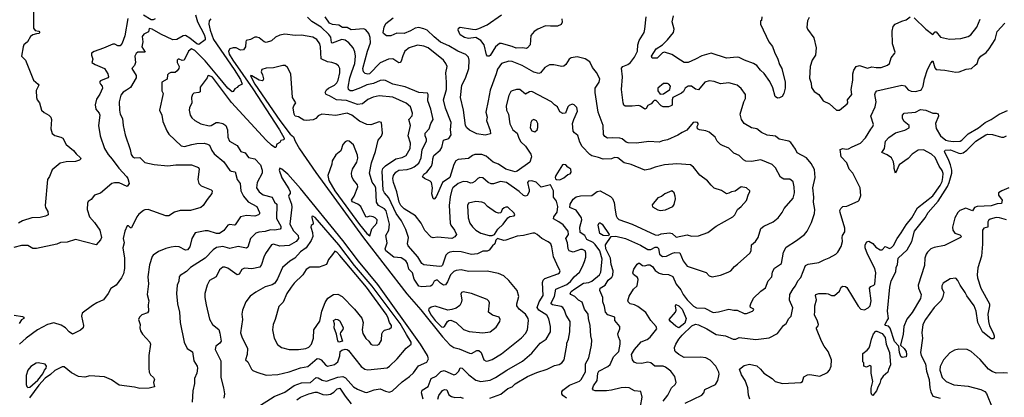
# Model space of a CAD drawing. Extents: x 1921360 to 2014538, y 768294 to 907744.
# Tile 236 of 256: x 1962097 to 1971593, y 834733 to 838377. Entities that reach past the tile are written whole.
import ezdxf

# ---------------------------------------------------------------- set-up
doc = ezdxf.new("R2010")
doc.units = 0

msp = doc.modelspace()

# ---------------------------------------------------------------- linework, layer by layer
at = {"layer": '0CON10XD'}
for points in [[(1962230.5, 838455), (1962230.6, 838295), (1962245, 838273.8), (1962280, 838265), (1962290, 838255), (1962280, 838245), (1962259.3, 838240.7), (1962225, 838230), (1962202.5, 838215), (1962173.3, 838165), (1962136.9, 838133.1), (1962128.9, 838115), (1962115.8, 838025), (1962151.9, 837985), (1962230.9, 837795), (1962276.5, 837756.5), (1962282.5, 837745), (1962254.4, 837695), (1962259.2, 837625), (1962266, 837605), (1962289.4, 837575), (1962308.5, 837505), (1962331.5, 837481.5), (1962376.8, 837456.8), (1962396.7, 837435), (1962403.5, 837413.5), (1962398.1, 837325), (1962409.9, 837279.9), (1962435, 837258.6), (1962493.8, 837245), (1962512.5, 837235), (1962545, 837174), (1962615, 837115.8), (1962641.7, 837081.7), (1962683.8, 837045), (1962686, 837035), (1962675, 837021.2), (1962635, 837009.2), (1962545, 837006.5), (1962488.3, 836991.7), (1962410.9, 836929.1), (1962385.7, 836864.3), (1962364.2, 836835), (1962342, 836585), (1962346, 836565), (1962368, 836525), (1962372.5, 836495), (1962345, 836481.2), (1962295, 836469.2), (1962215, 836466), (1962123.4, 836436.6), (1962085, 836412.9)], [(1963792.6, 838422.6), (1963811.3, 838355), (1963875, 838234.3), (1963886.4, 838203.6), (1963885, 838183.3), (1963825, 838138.8), (1963805, 838145.6), (1963738.8, 838198.8), (1963695, 838224.7), (1963675, 838222), (1963613.2, 838186.8), (1963575, 838183.2), (1963457.6, 838237.6), (1963375, 838286.1), (1963346.4, 838293.6), (1963338.6, 838261.4), (1963295, 838237.5), (1963279.1, 838215), (1963283.9, 838165), (1963274.6, 838115), (1963307, 838063), (1963235, 838064.1), (1963219.6, 838050.4), (1963208.8, 838025), (1963214, 837965), (1963205.7, 837934.3), (1963177.5, 837905), (1963220, 837840), (1963218.8, 837815), (1963166.4, 837723.6), (1963126, 837696), (1963095, 837678.6), (1963072.4, 837647.6), (1963056.9, 837585), (1963058.9, 837505), (1963066.9, 837465), (1963090, 837425), (1963094.4, 837355), (1963114.4, 837265), (1963162.2, 837125), (1963172.2, 837075), (1963185, 837056), (1963205, 837044.3), (1963255, 837046.2), (1963305, 836998), (1963395, 836980), (1963525, 836967.5), (1963603.5, 836976.5), (1963755, 836976), (1963820.8, 836950.8), (1963829.2, 836935), (1963815.8, 836835), (1963826.2, 836795), (1963846.7, 836775), (1963943.3, 836735), (1963954.2, 836724.2), (1963950.9, 836699.1), (1963905, 836642.5), (1963866.1, 836583.9), (1963845, 836566.2), (1963745, 836536), (1963645, 836536), (1963590.9, 836519.1), (1963535, 836484), (1963505, 836485.7), (1963335, 836544.3), (1963305, 836542.5), (1963290, 836535), (1963245, 836499.2), (1963226.1, 836473.9), (1963175, 836367.5), (1963165, 836367.5), (1963145, 836387.5), (1963135, 836386.7), (1963110.8, 836335), (1963095.7, 836265), (1963104.3, 836225), (1963093.1, 836175), (1963106.2, 836075), (1963108, 835975), (1963097.5, 835925), (1963080, 835885), (1963026.2, 835815), (1962976.6, 835783.4), (1962950.8, 835735), (1962906.7, 835675), (1962840, 835645), (1962798.3, 835618.3), (1962700, 835545), (1962693.8, 835515), (1962711.2, 835425), (1962710, 835405), (1962685, 835380), (1962605, 835343.3), (1962574.3, 835364.3), (1962540, 835405), (1962497.8, 835427.8), (1962425, 835450.6), (1962365, 835434.5), (1962270, 835385), (1962160, 835305), (1962093.5, 835246.5)], [(1963403.6, 838386.4), (1963384.6, 838375.4), (1963365, 838375.3), (1963289.9, 838419.9)], [(1966632.5, 834725), (1966736.1, 834763.9), (1966805, 834818.1), (1966845, 834835.5), (1966875, 834863.5), (1966995, 834934.5), (1967085, 834972.9), (1967185, 835003.1), (1967255, 835038.9), (1967299.3, 835050.7), (1967326.2, 835065), (1967348.9, 835095), (1967373.1, 835235), (1967374.7, 835255), (1967390.8, 835295), (1967402.5, 835365), (1967405.7, 835465.7), (1967366.9, 835525), (1967350, 835575), (1967335, 835599.4), (1967318.8, 835608.8), (1967234.8, 835624.8), (1967223.8, 835635), (1967223.4, 835645), (1967256.2, 835705), (1967266.7, 835775), (1967375, 835820.2), (1967410.5, 835849.5), (1967445, 835894.6), (1967495, 835940.9), (1967525, 835994), (1967544.5, 836045), (1967555.6, 836085), (1967558.1, 836125), (1967550.8, 836145), (1967525, 836158.9), (1967505, 836158.6), (1967435.5, 836134.5), (1967395.5, 836145.5), (1967387.3, 836165), (1967380.4, 836225), (1967363.3, 836265), (1967388.5, 836305), (1967386.8, 836335), (1967338.1, 836398.1), (1967295.9, 836425.9), (1967244, 836455), (1967247.5, 836475), (1967279.7, 836520.3), (1967287.5, 836575), (1967275.6, 836625), (1967245.8, 836665.8), (1967246, 836725), (1967215, 836782.5), (1967125, 836761.2), (1967077.9, 836807.9), (1967035, 836820.6), (1967005, 836818.1), (1966993.6, 836805), (1967011.9, 836735), (1967011.4, 836715), (1966990, 836680), (1966975, 836672.5), (1966955, 836680.6), (1966915, 836719.2), (1966792.5, 836805), (1966735, 836815.5), (1966665, 836793.8), (1966645, 836793.5), (1966615, 836806.7), (1966565, 836850), (1966535, 836855.5), (1966515, 836845.6), (1966485, 836814.4), (1966465, 836803.1), (1966445, 836801.1), (1966415, 836811.1), (1966375, 836814.5), (1966325, 836795.4), (1966273.8, 836755), (1966263.4, 836735), (1966248.9, 836668.9), (1966238.2, 836585), (1966247.9, 836415), (1966254.2, 836394.2), (1966291.4, 836345), (1966311.2, 836305), (1966295, 836280), (1966263.2, 836266.8), (1966125, 836278), (1966085, 836270.6), (1966065, 836278.6), (1966005, 836343.8), (1965968.9, 836415), (1965915, 836485.6), (1965805, 836553.3), (1965771.4, 836585), (1965755.8, 836615), (1965735.3, 836715), (1965700.9, 836805), (1965696.5, 836845), (1965703.5, 836875), (1965725.7, 836905), (1965755, 836925.4), (1965835, 836932.9), (1965875, 836943.2), (1965902, 836958), (1965947.7, 836992.3), (1965967.9, 837045), (1965979.3, 837125), (1966018.9, 837205), (1966018.9, 837225), (1966007, 837257), (1966008.8, 837281.2), (1966045.5, 837325), (1966062.2, 837375), (1966085.5, 837415), (1966061.8, 837515), (1966031.9, 837595), (1966036.2, 837656.2), (1966029.3, 837669.3), (1965945, 837674.4), (1965815, 837729.4), (1965695, 837755.4), (1965625, 837789.6), (1965603.7, 837793.7), (1965575, 837790.4), (1965508.5, 837761.5), (1965445, 837749.6), (1965385, 837720), (1965307.8, 837692.2), (1965285, 837692.1), (1965267.8, 837705), (1965265.3, 837725.3), (1965281, 837815), (1965298.8, 837875), (1965329.3, 837955), (1965335.9, 838025.9), (1965328.5, 838068.5), (1965312.5, 838105), (1965270.6, 838155), (1965235, 838180.5), (1965205, 838187.5), (1965111.4, 838151.4), (1965105, 838156.2), (1965097.9, 838207.9), (1965079.6, 838235), (1965005, 838305.3), (1964915, 838361.2), (1964871.5, 838401.5)], [(1967370, 834725), (1967335, 834748.8), (1967325.7, 834765.7), (1967325.7, 834785), (1967335, 834800.8), (1967398.3, 834851.7), (1967495, 834888.2), (1967513.3, 834905), (1967552.4, 834977.6), (1967554, 835056), (1967586.5, 835115), (1967611.4, 835235), (1967613.6, 835285), (1967604.5, 835325), (1967598.2, 835425), (1967581.5, 835495), (1967580.9, 835535), (1967544.6, 835584.6), (1967520.8, 835650.8), (1967485, 835671.5), (1967451.1, 835705), (1967410.8, 835725), (1967406.9, 835735), (1967417.1, 835755), (1967450.1, 835779.9), (1967535, 835833.3), (1967585, 835840.9), (1967614.3, 835855), (1967687.8, 835915), (1967700.2, 835939.8), (1967714.8, 836065), (1967691, 836145), (1967648.6, 836208.6), (1967627.5, 836227.5), (1967566.7, 836255), (1967547.5, 836295), (1967502.4, 836322.4), (1967500.5, 836375), (1967517.5, 836445), (1967515.6, 836465), (1967465, 836537.8), (1967404, 836564), (1967405, 836597.1), (1967436.4, 836643.6), (1967465, 836666.5), (1967505, 836678.2), (1967615, 836680.8), (1967665, 836719.2), (1967695, 836727.1), (1967795, 836669.4), (1967813, 836653), (1967831.5, 836611.5), (1967838.3, 836538.3), (1967848.1, 836485), (1967857.8, 836465), (1967875, 836448.5), (1968005, 836404.5), (1968225, 836302.1), (1968255, 836297.9), (1968285, 836309.4), (1968365, 836320.9), (1968390, 836315), (1968427, 836277), (1968535, 836300), (1968575, 836288), (1968645, 836292), (1968735, 836323.8), (1968815, 836385.8), (1968975, 836473.8), (1968993.8, 836495), (1969020, 836545), (1969055, 836573.3), (1969105, 836632.5), (1969126.4, 836693.6), (1969140, 836715), (1969137.5, 836725), (1969105, 836753.3), (1969055, 836763.3), (1968997, 836723), (1968963, 836717), (1968935, 836702.5), (1968915, 836697.5), (1968865, 836727.5), (1968795, 836752.5), (1968765, 836778.8), (1968731.2, 836821.2), (1968656.8, 836876.8), (1968596, 836955), (1968565, 836975.7), (1968435, 836986.5), (1968315, 836977.5), (1968225, 836954.6), (1968175, 836933.2), (1968125, 836924.4), (1967995, 836980.7), (1967927.5, 836995), (1967865.3, 837045.3), (1967835, 837046.6), (1967805, 837033.1), (1967725, 837030), (1967677.9, 837047.9), (1967615, 837062), (1967595, 837075.4), (1967523.2, 837153.2), (1967498.9, 837195), (1967479.1, 837259.1), (1967446.7, 837285), (1967435, 837302.5), (1967430, 837375), (1967440, 837415), (1967477.1, 837495), (1967470.3, 837530.3), (1967445, 837554), (1967425, 837560.8), (1967395, 837548.8), (1967383.8, 837535), (1967360, 837475), (1967335, 837471.2), (1967307.7, 837487.7), (1967285, 837536.2), (1967255, 837554), (1967225, 837584.4), (1967035, 837684.4), (1967015, 837682.5), (1966975, 837660), (1966920, 837705), (1966887.5, 837705), (1966845, 837691.4), (1966835, 837684), (1966813.3, 837645), (1966789.2, 837545), (1966793.3, 837503.3), (1966810.6, 837465), (1966823.7, 837373.7), (1966852, 837315), (1966895, 837282), (1966909.4, 837235), (1966928.8, 837198.8), (1966975.6, 837155), (1967025, 837078), (1967031.9, 837055), (1967017, 837003), (1966895, 836914.4), (1966875, 836908.5), (1966785, 836933.9), (1966715, 836981.3), (1966662, 837002), (1966595, 837061.2), (1966555, 837076.2), (1966485, 837074.6), (1966463, 837067), (1966425, 837038.9), (1966325, 837028.5), (1966304.7, 837015.3), (1966285, 836980), (1966246.8, 836855), (1966174.3, 836805.7), (1966115, 836666.7), (1966095, 836646.7), (1966085, 836650), (1966072.5, 836695), (1966078.4, 836755), (1966068.2, 836805), (1966055, 836820.4), (1966000, 836845), (1965980.7, 836860.7), (1965996, 836885), (1966025, 836904.5), (1966068, 836965), (1966078.8, 836995), (1966080.7, 837035), (1966092.5, 837065), (1966151.8, 837118.2), (1966169.5, 837145), (1966185, 837214.2), (1966235, 837232.1), (1966259.6, 837265), (1966252.7, 837315), (1966258.8, 837385), (1966204, 837524), (1966184.1, 837605), (1966213.3, 837705), (1966214.6, 837775), (1966206.6, 837863.4), (1966220.8, 837925), (1966208, 837955), (1966184.3, 837985), (1966035.8, 838105.8), (1965995, 838122.7), (1965935, 838130), (1965854, 838106), (1965810, 838075), (1965791.6, 838028.4), (1965775, 837976.7), (1965765, 837964), (1965755, 837962), (1965695, 838000), (1965655, 837997.7), (1965575, 837961.5), (1965471.9, 837855), (1965455, 837850), (1965429.4, 837859.4), (1965414.2, 837875), (1965407.5, 837905), (1965450, 838075), (1965479.4, 838155), (1965475.9, 838205), (1965463.3, 838243.3), (1965435, 838278.5), (1965415, 838289.2), (1965295, 838280.5), (1965255, 838303.1), (1965210.9, 838300.9), (1965175.3, 838325.3), (1965115, 838329.6), (1965085, 838343.1), (1965041.8, 838405)], [(1967326.2, 838385), (1967327.3, 838352.7), (1967318.7, 838331.3), (1967283.9, 838316.1), (1967215, 838313.5), (1967168.8, 838318.8), (1967093.7, 838286.3), (1967058, 838262), (1967025.9, 838225), (1967018.6, 838135), (1966995.5, 838104.5), (1966985, 838100), (1966945, 838105.6), (1966885, 838102.2), (1966845, 838120), (1966745, 838146), (1966725, 838146.2), (1966685.5, 838114.5), (1966635, 838032.9), (1966625, 838025.7), (1966607.5, 838025), (1966597.6, 838037.6), (1966575.3, 838135), (1966545, 838177.1), (1966495, 838204.6), (1966425, 838196.4), (1966386.7, 838205), (1966345, 838231.2), (1966326, 838275), (1966328.8, 838295), (1966345, 838304), (1966465, 838284.6), (1966495, 838283.2), (1966525, 838290.7), (1966605, 838327.3), (1966743.9, 838425)], [(1968061.2, 835871.2), (1968055, 835889.4), (1968018.1, 835918.1), (1968011.6, 835935), (1968020.5, 835969.5), (1968051.5, 836018.5), (1968065, 836027.7), (1968075, 836026.9), (1968105, 836006.1), (1968125, 836001.3), (1968155, 836012.3), (1968175, 836011.8), (1968200, 835995), (1968225.3, 835955.3), (1968265, 835930.8), (1968295, 835922), (1968355, 835919.3), (1968395, 835898.8), (1968428.8, 835825), (1968471.7, 835771.7), (1968496.5, 835725), (1968533.3, 835675), (1968595, 835611.9), (1968625, 835597.1), (1968705, 835593.1), (1968785, 835552.9), (1968835, 835557.1), (1968935, 835583.8), (1968985, 835572.5), (1969015, 835572.5), (1969085, 835542.5), (1969105, 835543.3), (1969165, 835563.3), (1969175, 835572.5), (1969176, 835585), (1969145, 835600), (1969142, 835615), (1969148, 835635), (1969175, 835690), (1969245, 835756.2), (1969289.1, 835790.9), (1969314.6, 835855.4), (1969352, 835895), (1969355.8, 835945), (1969375, 835980), (1969443.8, 836025), (1969464.2, 836135), (1969487.7, 836182.3), (1969590, 836245), (1969666.2, 836303.8), (1969693.2, 836336.8), (1969735, 836420), (1969763.2, 836506.8), (1969765.6, 836545.6), (1969754.3, 836615), (1969756.8, 836663.2), (1969747.8, 836755), (1969768.9, 836855), (1969762.5, 836932.5), (1969730.9, 836990.9), (1969685.7, 837045), (1969595, 837091.2), (1969578.3, 837128.3), (1969535, 837193.3), (1969515, 837204.2), (1969422.9, 837222.9), (1969385, 837252), (1969305, 837264.2), (1969249.8, 837289.8), (1969205, 837324.2), (1969155, 837332), (1969085, 837375.8), (1969059.2, 837415), (1969046.9, 837465), (1969081.4, 837585), (1969096, 837615), (1969098, 837655), (1969054.2, 837714.2), (1969016.7, 837745), (1968995, 837753.1), (1968935, 837766.7), (1968855, 837757.8), (1968795, 837781.9), (1968745.5, 837785.5), (1968705, 837774.4), (1968645, 837700.8), (1968615, 837705.7), (1968575, 837734.3), (1968545, 837735.5), (1968515.7, 837715), (1968498.2, 837685), (1968480.7, 837669.3), (1968396, 837625), (1968390, 837605), (1968391.2, 837558.8), (1968385, 837547.5), (1968353.6, 837536.4), (1968302.5, 837537.5), (1968282.5, 837545), (1968235, 837596.2), (1968215, 837596.2), (1968205, 837588.8), (1968185.9, 837564.1), (1968155, 837547.5), (1968139.3, 837520.7), (1968125, 837512.5), (1968085, 837543.3), (1968065, 837550), (1968005, 837542), (1967935, 837542.5), (1967922.7, 837552.7), (1967917.1, 837575), (1967899.4, 837705), (1967909.1, 837825), (1967901.8, 837908.2), (1967914.6, 837925.4), (1967960.8, 837945), (1967988.6, 837965), (1968025, 838014.2), (1968054.5, 838075), (1968057.8, 838135), (1968071.8, 838175), (1968118, 838255), (1968126, 838285), (1968140, 838405)], [(1969253.8, 838405), (1969250, 838370), (1969240, 838365), (1969240, 838335), (1969322.9, 838165), (1969357.7, 838117.7), (1969375, 838064), (1969409.5, 837995), (1969423.6, 837945), (1969448.5, 837905), (1969480, 837775), (1969478.6, 837715), (1969465.5, 837664.5), (1969450, 837635), (1969425, 837623.3), (1969405, 837621.2), (1969384.6, 837634.6), (1969360, 837720), (1969331.7, 837781.7), (1969278.3, 837858.3), (1969240.3, 837890.3), (1969205, 837935.4), (1969175, 837955.4), (1969086.6, 837986.6), (1969035, 838012.5), (1969015, 838016.2), (1968915, 838006.7), (1968765, 838055.7), (1968675, 838029.4), (1968615.3, 837994.7), (1968542.5, 837965), (1968505, 837963.8), (1968468.8, 837985), (1968385, 838042.1), (1968315, 838062.3), (1968295, 838058.5), (1968245, 838007.3), (1968196.1, 838006.1), (1968190.8, 838025), (1968235, 838095.8), (1968295, 838135.6), (1968345, 838182.2), (1968403.1, 838255), (1968408.9, 838285), (1968391.2, 838355), (1968402.7, 838415)], [(1970005, 837502.5), (1970076.4, 837563.6), (1970082.5, 837575), (1970080, 837605), (1970121.4, 837655), (1970115.7, 837705), (1970131.2, 837795), (1970130.6, 837855), (1970140.9, 837889.1), (1970163.8, 837925), (1970195, 837934.2), (1970275, 837910), (1970315, 837923.3), (1970355.9, 837915.9), (1970405, 837915.8), (1970465, 837938.6), (1970484.4, 837955.6), (1970500.5, 838009.5), (1970537.3, 838052.7), (1970541.2, 838065), (1970514.4, 838145), (1970510.8, 838265), (1970519.7, 838310.3), (1970540, 838335), (1970605, 838364), (1970645, 838374.2), (1970684.2, 838405.8)], [(1963140.7, 838389.3), (1963110.1, 838219.9), (1963085, 838151.4), (1963065.6, 838125), (1963045, 838123.3), (1963015, 838142.5), (1962995, 838142.2), (1962905, 838100.8), (1962815, 838070.5), (1962790.8, 838055), (1962789.2, 838035), (1962802, 837995), (1962794.2, 837965), (1962824.2, 837945), (1962915, 837905.8), (1962945.5, 837854.5), (1962951.9, 837825), (1962947.5, 837815), (1962875, 837788.5), (1962867.8, 837775), (1962876.4, 837756.4), (1962893.8, 837735), (1962895.8, 837715), (1962871.3, 837658.7), (1962838.8, 837611.2), (1962824.7, 837555), (1962831.5, 837515), (1962864, 837475), (1962870.8, 837455), (1962858.1, 837355), (1962874.4, 837255), (1962915.6, 837135), (1962949.2, 837075), (1962990.4, 837030.4), (1963053.9, 836943.9), (1963126.5, 836865), (1963139.5, 836845), (1963151.4, 836795), (1963135, 836766.7), (1963055, 836802.2), (1963012.7, 836802.7), (1962986.7, 836795), (1962875, 836704), (1962820, 836685), (1962785, 836642.5), (1962758.3, 836621.7), (1962750, 836605), (1962748.8, 836545), (1962768.8, 836475), (1962819.8, 836419.8), (1962871.4, 836345), (1962886, 836275), (1962875, 836252.5), (1962835, 836202.9), (1962635, 836257.1), (1962555, 836229.4), (1962491.7, 836228.3), (1962455, 836211.2), (1962257.7, 836167.7), (1962225, 836170), (1962175, 836198), (1962115, 836199.1), (1962041.7, 836178.3)], [(1963940, 838385), (1963925.5, 838365), (1963921.9, 838335), (1963932.5, 838275), (1963967.2, 838185), (1964165, 837896.6), (1964225, 837799.5), (1964243.3, 837755), (1964205, 837736.7), (1964195, 837723.3), (1964170.5, 837709.5), (1964155.9, 837684.1), (1964145, 837680.8), (1964105, 837716.2), (1964015, 837824.4), (1963885, 837980.2), (1963785, 838081.3), (1963755, 838094.4), (1963725.4, 838074.6), (1963683.1, 837986.9), (1963665.5, 837984.5), (1963635, 837996.9), (1963624.2, 837995.8), (1963614.2, 837985.8), (1963614.3, 837964.3), (1963634.5, 837925), (1963630.5, 837905), (1963615, 837883.1), (1963595, 837866.9), (1963555, 837866.9), (1963535, 837858.7), (1963523.5, 837845), (1963517.9, 837802.1), (1963467.5, 837775), (1963469.3, 837689.3), (1963480, 837665), (1963444.3, 837504.3), (1963468, 837455), (1963478, 837395), (1963515.5, 837305.5), (1963535, 837274), (1963655, 837160), (1963685, 837153.6), (1963758.2, 837171.8), (1963805, 837181.8), (1963874.6, 837185.4), (1963907.4, 837177.4), (1963926.1, 837166.1), (1963948.9, 837115), (1963972.7, 837082.7), (1964065.4, 837005.4), (1964125, 836922), (1964135, 836914.3), (1964175, 836909.2), (1964195, 836836.2), (1964224.4, 836795), (1964230, 836725), (1964254, 836674), (1964300.2, 836620.2), (1964384.2, 836575), (1964410.8, 836515), (1964410, 836505), (1964398.8, 836495), (1964365, 836480), (1964285, 836486.2), (1964226.2, 836475), (1964175, 836398), (1964165, 836392.9), (1964125, 836400), (1964105.5, 836394.5), (1964066.1, 836343.9), (1964025, 836313.1), (1963995, 836313.8), (1963915, 836339.6), (1963885, 836340.4), (1963788.6, 836321.4), (1963755.6, 836265), (1963738.9, 836185), (1963715, 836155.7), (1963695, 836154.3), (1963635, 836184.6), (1963601.2, 836188.8), (1963556.6, 836183.4), (1963505, 836170), (1963435, 836140), (1963385, 836106.2), (1963375, 836092.5), (1963348.3, 836011.7), (1963333.1, 835895), (1963338.3, 835828.3), (1963327.5, 835725), (1963342.2, 835665), (1963336.9, 835625), (1963339.2, 835565), (1963330.8, 835549.2), (1963275, 835530), (1963253.4, 835506.6), (1963244.2, 835485), (1963258, 835435), (1963254.2, 835405), (1963262.9, 835375), (1963282.6, 835342.6), (1963351.2, 835265), (1963360, 835245), (1963342.3, 835137.7), (1963341.2, 835015), (1963346.7, 834975), (1963359.5, 834949.5), (1963386.7, 834925), (1963397.5, 834905), (1963386.7, 834875), (1963395.9, 834834.1), (1963345, 834820.6), (1963255, 834817.5), (1963205, 834830), (1963055, 834850), (1962982.9, 834902.9), (1962915, 834930), (1962775, 834939.4), (1962725, 834926.2), (1962665, 834932.5), (1962595, 834969.2), (1962525, 835026.7), (1962505, 835026.4), (1962435, 834991.2), (1962395, 834952.5), (1962342.7, 834917.3), (1962280.5, 834849.5), (1962192.6, 834727.4)], [(1967783, 836103), (1967751.2, 836165), (1967747.7, 836205), (1967802.5, 836285), (1967845, 836287.1), (1967941.1, 836265), (1968085, 836202), (1968155, 836157.8), (1968185, 836159.7), (1968225, 836180.4), (1968245, 836182.2), (1968257.6, 836167.6), (1968266.2, 836115), (1968295, 836090.9), (1968335, 836093.5), (1968391.4, 836125), (1968415, 836131.7), (1968465, 836127.9), (1968495, 836049.4), (1968535, 835998.5), (1968716.6, 835936.6), (1968747.5, 835905), (1968775, 835896.2), (1968855, 835910.6), (1968930.7, 835939.3), (1968956.2, 835953.8), (1968989.4, 835995), (1969021.1, 836018.9), (1969140, 836125), (1969150, 836145), (1969154.4, 836205), (1969194.3, 836235), (1969219.4, 836275), (1969245, 836363.3), (1969275, 836383.8), (1969365, 836425.8), (1969412, 836465), (1969449.2, 836515), (1969468.8, 836555), (1969555, 836653.3), (1969570, 836705), (1969567.1, 836765), (1969555, 836812.5), (1969538.8, 836828.8), (1969525, 836836.7), (1969465, 836838.8), (1969435, 836856.7), (1969386, 836946), (1969355, 836980.6), (1969245, 837026.2), (1969155, 837008.5), (1969101.3, 837011.3), (1969078.8, 837025), (1969037, 837067), (1968985, 837088), (1968935, 837136.2), (1968875, 837163.8), (1968855, 837171.2), (1968822.5, 837205), (1968803.2, 837243.2), (1968745, 837292), (1968715, 837304.3), (1968653.2, 837313.2), (1968632.5, 837325), (1968631.2, 837345), (1968641.2, 837365), (1968640, 837375), (1968632.5, 837385), (1968615, 837389.2), (1968591.2, 837385), (1968530.5, 837309.5), (1968485, 837290), (1968445, 837261.2), (1968345, 837216.2), (1968295, 837208.8), (1968265, 837196.7), (1968165, 837202.5), (1968045, 837186.2), (1967965, 837189.5), (1967944.6, 837194.6), (1967906.5, 837226.5), (1967885.3, 837235.3), (1967815, 837238.2), (1967765, 837232.5), (1967740, 837250), (1967728.8, 837268.8), (1967724.1, 837355), (1967677, 837485), (1967646.4, 837675), (1967648.2, 837715), (1967687.1, 837775), (1967692.5, 837805), (1967658.3, 837868.3), (1967621.2, 837915), (1967595, 837970), (1967550.5, 838000.5), (1967475, 838019.2), (1967415, 838010.6), (1967396.9, 837995), (1967365, 837944.3), (1967345, 837927.5), (1967325, 837924.3), (1967247, 837943), (1967205, 837940.6), (1967160, 837915), (1967119.2, 837865), (1967105, 837857.1), (1967055, 837871.9), (1966943.9, 837933.9), (1966845, 837972.2), (1966815, 837976.9), (1966744.7, 837955.3), (1966705, 837900), (1966693.8, 837855), (1966635, 837696.2), (1966614.7, 837595.3), (1966591.1, 837485), (1966606, 837435), (1966600, 837405), (1966635, 837307.5), (1966636.7, 837275), (1966585, 837263.1), (1966505, 837275.3), (1966435, 837312.2), (1966410.9, 837335), (1966397.6, 837357.6), (1966376.1, 837505), (1966347.1, 837625), (1966359.6, 837745), (1966397.5, 837812.5), (1966427.4, 837905), (1966430.9, 837985), (1966424.6, 838014.6), (1966401.2, 838041.2), (1966323.3, 838073.3), (1966235, 838126), (1966155, 838160), (1966095, 838212.2), (1966026.7, 838276.7), (1965995, 838290.5), (1965945, 838300.8), (1965912.5, 838295), (1965865, 838268.5), (1965805, 838245.4), (1965735, 838246.9), (1965675, 838220.8), (1965635, 838221.2), (1965605, 838243.8), (1965601.2, 838255), (1965612, 838305), (1965628.8, 838341.2), (1965700, 838395)], [(1968514.4, 834675), (1968675, 834753.5), (1968695.8, 834775), (1968705, 834809.2), (1968806.2, 834855), (1968830, 834895), (1968842.5, 834955), (1968840.8, 834975), (1968809.4, 835035), (1968755, 835091.8), (1968715, 835112.3), (1968665, 835119.4), (1968505, 835117.7), (1968454.4, 835145), (1968418, 835175), (1968414, 835185), (1968412, 835215), (1968424.2, 835245), (1968454.2, 835295), (1968486.7, 835333.3), (1968578.4, 835421.6), (1968615, 835437.4), (1968642, 835432), (1968723.5, 835395), (1968815, 835338.2), (1968905, 835327.1), (1968977.5, 835295), (1969002.5, 835295), (1969035, 835309.2), (1969195, 835291.8), (1969325, 835305.8), (1969405, 835350), (1969463, 835427), (1969488.8, 835445), (1969515.7, 835494.3), (1969535.8, 835515), (1969552, 835595), (1969521.8, 835671.8), (1969524.1, 835725.9), (1969555, 835780), (1969580.4, 835809.6), (1969603, 835857), (1969629.5, 835890.5), (1969675, 836004), (1969701.3, 836018.7), (1969805, 836034.3), (1969855, 836058.8), (1969905, 836079.2), (1969966.7, 836115), (1969986.2, 836135), (1970020.5, 836189.5), (1970030.8, 836235), (1970028.8, 836275), (1970033.8, 836295), (1970055, 836330), (1970055.6, 836364.4), (1970009.6, 836515), (1970007.9, 836535), (1970015.4, 836554.6), (1970035, 836572.9), (1970075, 836578), (1970183.6, 836626.4), (1970193.6, 836636.4), (1970210.7, 836679.3), (1970201.2, 836755), (1970131.5, 836895), (1970097.3, 836935), (1970075.3, 836995.3), (1970020, 837055), (1970010, 837125), (1970035, 837135.6), (1970067.8, 837127.8), (1970090.5, 837129.5), (1970125, 837151.4), (1970204.5, 837185.5), (1970255, 837237.5), (1970305, 837320.8), (1970326, 837345), (1970332.5, 837365), (1970305.7, 837445), (1970348.9, 837535), (1970355.8, 837585), (1970344.3, 837655), (1970350.8, 837675), (1970365, 837690.8), (1970605.6, 837745.6), (1970635, 837740), (1970665, 837699.2), (1970695, 837686), (1970735, 837684.4), (1970785, 837697.5), (1970795.3, 837705), (1970810.2, 837735), (1970822.3, 837805), (1970852.9, 837895), (1970885, 837958.8), (1970905, 837980.8), (1970922.4, 837912.4), (1970935, 837895.4), (1971019.5, 837889.5), (1971125, 837871.4), (1971157, 837873), (1971225, 837901.2), (1971275, 837906.2), (1971313.2, 837936.8), (1971330, 837955), (1971344.2, 837995), (1971365, 838026.2), (1971418.9, 838061.1), (1971446.4, 838095), (1971504.5, 838185), (1971525, 838262), (1971596.9, 838343.1)], [(1969710.7, 838399.3), (1969694, 838365), (1969690, 838305), (1969694.2, 838284.2), (1969755, 838202.5), (1969780, 838105), (1969770.6, 838035), (1969741.1, 837985), (1969721.4, 837925), (1969713, 837813), (1969730, 837765), (1969734.3, 837724.3), (1969758.8, 837685), (1969805.5, 837655.5), (1969846.2, 837595), (1969906.6, 837566.6), (1969973.3, 837503.3), (1970005, 837502.5)], [(1970723.3, 838395), (1970836.2, 838285), (1970905, 838233.8), (1970925, 838260), (1970935, 838259.2), (1970978, 838208), (1971065, 838188.9), (1971173.1, 838196.9), (1971245, 838216.5), (1971268.9, 838231.1), (1971328.5, 838305), (1971358.7, 838381.3)], [(1965988.8, 834715), (1965973.2, 834775), (1965978.1, 834801.9), (1966035, 834837.8), (1966065, 834913.3), (1966115, 834935.4), (1966157.6, 834982.4), (1966191.1, 834991.1), (1966285, 834950), (1966303, 834957), (1966332.5, 834985), (1966345, 835017.5), (1966365.8, 835015), (1966429.4, 834949.4), (1966495, 834898.8), (1966545, 834886.9), (1966632.9, 834897.1), (1966686.4, 834923.6), (1966794.3, 834995), (1966945, 835081.2), (1967035, 835158.2), (1967117.5, 835255), (1967175.6, 835295), (1967215.5, 835365), (1967215.5, 835415), (1967201.2, 835491.2), (1967180.5, 835525), (1967103.7, 835573.7), (1967088.6, 835598.6), (1967106.8, 835655), (1967144.6, 835715), (1967138.5, 835841.5), (1967146.8, 835863.2), (1967161.8, 835878.2), (1967286.8, 835923.2), (1967303.3, 835935), (1967310, 835955), (1967292.1, 835982.1), (1967245, 836088), (1967230.4, 836185), (1967218.5, 836215), (1967194.5, 836234.5), (1967132, 836265), (1967088.8, 836305), (1967065, 836315.6), (1967045, 836316.7), (1966955, 836294.6), (1966895, 836289.5), (1966785, 836248.6), (1966765, 836246), (1966705, 836266.7), (1966690.5, 836249.5), (1966680, 836215), (1966655.8, 836195), (1966625, 836153.1), (1966605, 836144.4), (1966565, 836141.9), (1966511.4, 836118.6), (1966455, 836110.4), (1966355, 836135.4), (1966285, 836139.6), (1966246.9, 836133.1), (1966225, 836123.1), (1966206.9, 836105), (1966175, 836007.5), (1966165, 835997.8), (1966145, 835994.6), (1965995, 836012.5), (1965974.5, 836025), (1965937.2, 836087.2), (1965843.5, 836195), (1965837.5, 836215), (1965846.5, 836275), (1965822.4, 836352.4), (1965778.2, 836435), (1965727, 836507), (1965657, 836657), (1965615, 836705.4), (1965602.7, 836732.7), (1965593.2, 836915), (1965600, 836940), (1965625, 836968.4), (1965724.1, 837035.9), (1965785, 837047.5), (1965825, 837066.7), (1965862.2, 837135), (1965864.6, 837185.4), (1965843.4, 837256.6), (1965865.3, 837355), (1965848.6, 837415), (1965880.7, 837449.3), (1965886.2, 837475), (1965865.4, 837535), (1965825, 837570.4), (1965695, 837629.1), (1965565, 837640.8), (1965505, 837630.8), (1965455, 837606.2), (1965404.2, 837565), (1965355, 837557.6), (1965248.1, 837598.1), (1965152, 837605), (1965085, 837643.5), (1965052.5, 837655), (1965043.3, 837675), (1965055, 837699.2), (1965075, 837715.6), (1965134, 837745), (1965155, 837768), (1965167.3, 837795), (1965183.3, 837865), (1965184.3, 837905), (1965171.7, 837931.7), (1965145, 837952.5), (1965107.5, 837965), (1965065, 837972), (1965005, 838000.8), (1964998.2, 838115), (1964990.8, 838145), (1964962.2, 838185), (1964925, 838207.5), (1964815, 838228.2), (1964755, 838225.6), (1964655, 838238.1), (1964605, 838226.9), (1964565, 838206.9), (1964525, 838174.4), (1964475, 838158.1), (1964455, 838164.2), (1964405, 838201.2), (1964385, 838208.8), (1964365, 838208), (1964324.3, 838185.7), (1964282.5, 838175), (1964276.7, 838165), (1964275.5, 838115), (1964255, 838087.5), (1964225, 838084.4), (1964185, 838104.5), (1964155, 838106.9), (1964124.5, 838095.5), (1964112.2, 838075), (1964118.3, 838045), (1964152.6, 837985), (1964345, 837709.5), (1964603.7, 837315), (1964646.5, 837235), (1964645, 837217.5), (1964615, 837212.5), (1964605, 837192.5), (1964577.5, 837175), (1964567.5, 837145), (1964556.1, 837143.9), (1964525, 837165.6), (1964475, 837214.7), (1964138.7, 837578.7), (1963955, 837824), (1963920.5, 837839.5), (1963912, 837835), (1963905, 837817.5), (1963836.7, 837725), (1963838, 837682), (1963825.6, 837674.4), (1963775, 837667.1), (1963762, 837655), (1963754.2, 837625), (1963755.9, 837575.9), (1963734.4, 837525), (1963731.9, 837505), (1963742, 837455), (1963758.7, 837428.7), (1963785, 837404), (1963845, 837371.4), (1963925, 837354.4), (1963945, 837357.5), (1963993.3, 837385), (1964015, 837386.5), (1964055, 837375.6), (1964084.4, 837355), (1964101.2, 837315), (1964103.9, 837243.9), (1964119.2, 837205), (1964195, 837164.4), (1964230.6, 837105), (1964271.2, 837091.2), (1964305, 837048.6), (1964365, 837034.6), (1964419.2, 836975), (1964435.3, 836925), (1964434.6, 836895), (1964386.2, 836805), (1964381.2, 836755), (1964405, 836715.6), (1964446.1, 836686.1), (1964533.5, 836663.5), (1964555.3, 836615.3), (1964576.9, 836596.9), (1964575, 836457.5), (1964614.6, 836385), (1964614.6, 836365.4), (1964607.5, 836355), (1964555, 836346.9), (1964515, 836350.4), (1964465, 836332.1), (1964402.8, 836327.2), (1964375, 836317.5), (1964324.1, 836265.9), (1964297.5, 836182.5), (1964285, 836173.1), (1964205, 836187.7), (1964125, 836169.1), (1964055, 836187.3), (1963995, 836178.8), (1963963.5, 836155), (1963884.4, 836075), (1963742.9, 835985), (1963705, 835947.5), (1963645, 835910), (1963634, 835895), (1963630.6, 835855), (1963615.8, 835814.2), (1963610.8, 835735), (1963618.6, 835635), (1963636.9, 835555), (1963645.7, 835455.7), (1963684.3, 835265), (1963712, 835205), (1963765, 835172.5), (1963776.9, 835085), (1963807.5, 835035), (1963811.4, 835015), (1963804.3, 834965), (1963782.9, 834915), (1963784.4, 834865), (1963765.6, 834795), (1963760, 834685)], [(1966595, 835082.5), (1966615, 835084.4), (1966655, 835099.4), (1966745, 835153.1), (1966935, 835307.5), (1966975, 835348), (1966992.9, 835385), (1967005.5, 835474.5), (1967002.2, 835495), (1966975.5, 835535), (1966913, 835583), (1966892.5, 835615), (1966892.1, 835635), (1966910, 835705), (1966895.4, 835765), (1966815, 835860.8), (1966765, 835904.2), (1966716.3, 835926.3), (1966605, 835950.5), (1966425, 835947.5), (1966355, 835962.7), (1966305, 835957.5), (1966285, 835946.7), (1966252.7, 835915), (1966224.2, 835845.8), (1966205, 835817.1), (1966185, 835815.6), (1966155, 835834.4), (1966125, 835862), (1966115, 835864), (1966095.8, 835854.2), (1966075, 835816.2), (1966057.5, 835805), (1965975, 835798.1), (1965945, 835804.2), (1965902, 835872), (1965884.2, 835934.2), (1965850.3, 835970.3), (1965836, 836025), (1965821, 836051), (1965775, 836079.2), (1965705.8, 836085.8), (1965626.7, 836145), (1965622.9, 836165), (1965640, 836225), (1965627.8, 836295), (1965657.9, 836345), (1965664.7, 836405), (1965632.4, 836532.4), (1965615, 836550.5), (1965557.7, 836585), (1965538.9, 836615), (1965531.1, 836751.1), (1965525, 836769.2), (1965495, 836809.2), (1965470.2, 836895), (1965488.6, 836995), (1965528.2, 837105), (1965555.7, 837214.3), (1965585, 837253.3), (1965596.9, 837283.1), (1965585, 837383.8), (1965565, 837390), (1965485, 837362.5), (1965445, 837364.4), (1965375, 837397.9), (1965301.4, 837455), (1965255, 837474.1), (1965145, 837451.5), (1965010, 837465), (1964975, 837450), (1964952, 837425), (1964928.7, 837411.3), (1964863.9, 837403.9), (1964836.1, 837406.1), (1964785, 837441.2), (1964755, 837447.5), (1964743.9, 837463.9), (1964733.8, 837525), (1964740, 837545), (1964761.2, 837575), (1964727.5, 837625), (1964712.5, 837855), (1964681.2, 837915), (1964657.5, 837935), (1964635.9, 837935.9), (1964546.3, 837913.7), (1964475, 837908.1), (1964433, 837897), (1964425.8, 837875), (1964440, 837845), (1964448.6, 837805), (1964445, 837792.5), (1964435, 837786.7), (1964405, 837794.4), (1964335, 837836.7), (1964325, 837840), (1964322.9, 837835), (1964365, 837755.3), (1964605, 837403.7), (1964705, 837272.9), (1964736.1, 837246.1), (1964752.7, 837205), (1964795, 837131.6), (1964953, 836903), (1965411.3, 836271.3), (1965831.7, 835731.7), (1965965.9, 835575.9), (1966175, 835315.2), (1966245, 835239.2), (1966285, 835213.3), (1966335, 835201.8), (1966435, 835157.8), (1966455, 835156.1), (1966505, 835183.3), (1966525.4, 835185.4), (1966546.9, 835165), (1966573.3, 835093.3), (1966595, 835082.5)], [(1968275, 837660), (1968305, 837662.5), (1968367.5, 837705), (1968372.5, 837735), (1968357.5, 837755), (1968345, 837761.2), (1968305, 837762), (1968250, 837715), (1968250.5, 837690.5), (1968275, 837660)], [(1970529.7, 836965), (1970524.5, 837005), (1970505, 837042.9), (1970461.9, 837071.9), (1970411.2, 837095), (1970436.2, 837135), (1970448.1, 837205), (1970478.3, 837241.7), (1970545, 837285.5), (1970635, 837312.5), (1970674, 837335), (1970673.8, 837355), (1970625.8, 837395), (1970610, 837425), (1970611.2, 837455), (1970627.5, 837475), (1970735, 837485.8), (1970785, 837510), (1970835, 837505.6), (1970905, 837476), (1970935, 837476), (1970955, 837468.8), (1970958.1, 837445), (1970930.9, 837375), (1970935.9, 837325.9), (1970978, 837255), (1971029.1, 837215), (1971053.3, 837206.7), (1971098.7, 837201.3), (1971167.5, 837205), (1971184.4, 837215), (1971245, 837276.2), (1971343.2, 837333.2), (1971407.1, 837385), (1971467.6, 837412.4), (1971543.8, 837465), (1971625, 837501.9)], [(1967065, 837294), (1967086.7, 837315), (1967093.6, 837336.4), (1967093.9, 837373.9), (1967081.7, 837401.7), (1967055, 837413.3), (1967036.1, 837403.9), (1967026.2, 837385), (1967020.8, 837335), (1967035, 837303.8), (1967065, 837294)], [(1971636.5, 836753.5), (1971568, 836725), (1971538, 836705), (1971537.5, 836685), (1971573.6, 836635), (1971566.9, 836603.1), (1971525, 836599.1), (1971465, 836580.8), (1971331.2, 836575), (1971306.2, 836563.8), (1971285, 836533.3), (1971221.9, 836558.1), (1971165, 836536.9), (1971145, 836516.9), (1971115, 836465.6), (1971091.8, 836375), (1971096.8, 836345), (1971115, 836317.5), (1971165, 836301.5), (1971179.2, 836285), (1971170, 836275), (1971015, 836197.1), (1970917.8, 836177.8), (1970885.7, 836165), (1970853.6, 836135), (1970840, 836115), (1970827.5, 836075), (1970822.5, 836005), (1970761.8, 835815), (1970765.3, 835785), (1970790.4, 835725), (1970784.5, 835685), (1970705, 835551.9), (1970652, 835488), (1970623.6, 835415), (1970618.9, 835341.1), (1970593.3, 835235), (1970627.5, 835205), (1970647.5, 835175), (1970651.2, 835145), (1970647, 835123), (1970607, 835117), (1970595, 835127.5), (1970581.5, 835165), (1970574.2, 835225), (1970532.3, 835272.3), (1970490.5, 835400.5), (1970475, 835418.2), (1970444.7, 835424.7), (1970441.2, 835431.2), (1970464.5, 835475.5), (1970476.5, 835495), (1970467.1, 835565), (1970490, 835795), (1970502.6, 835857.4), (1970547.5, 835945), (1970550, 835985), (1970562.9, 836015), (1970569.5, 836075), (1970655, 836156.2), (1970701.1, 836235), (1970726.1, 836335), (1970829.4, 836465), (1970858.7, 836515), (1970955.7, 836624.3), (1971043.7, 836766.3), (1971062.1, 836805), (1971088.1, 836895), (1971087.4, 836925), (1971073.9, 836976.1), (1971059.5, 837019.5), (1971016, 837105), (1971021.9, 837118.1), (1971075, 837120.9), (1971155, 837089.5), (1971175, 837086.6), (1971195, 837091.8), (1971232.8, 837117.2), (1971317.7, 837205), (1971415, 837264.7), (1971435, 837271.2), (1971480.6, 837270.6), (1971565, 837243.3), (1971588.8, 837245), (1971615, 837257.7)], [(1965475, 836290.6), (1965492.7, 836357.3), (1965540.8, 836415), (1965543.6, 836445), (1965525.6, 836465), (1965505, 836475.3), (1965475, 836480), (1965445, 836472.5), (1965435, 836476), (1965387.8, 836575), (1965358.3, 836598.3), (1965308, 836618), (1965298.1, 836635), (1965322.5, 836675), (1965358, 836765), (1965353.8, 836785), (1965313.3, 836835), (1965298.8, 836865), (1965296.7, 836895), (1965306, 836935), (1965347.4, 837002.6), (1965358.3, 837041.7), (1965355, 837068.8), (1965315, 837168.8), (1965275, 837203.3), (1965255, 837206.7), (1965235, 837197.5), (1965215, 837172.5), (1965195, 837112.5), (1965146.1, 837073.9), (1965110, 837015), (1965106.4, 836983.6), (1965068, 836875), (1965077.3, 836825), (1965136.9, 836725), (1965375, 836400.4), (1965445, 836313.6), (1965475, 836290.6)], [(1969140, 834715), (1969126.2, 834755), (1969118, 834825), (1969092.5, 834895), (1969059.3, 834949.3), (1969040, 835005), (1969085, 835040), (1969135, 835054.2), (1969205, 835036.4), (1969241.1, 835005), (1969274.3, 834965), (1969353.5, 834913.5), (1969384.2, 834884.2), (1969455, 834867.1), (1969630, 834875), (1969647.5, 834885), (1969660.7, 834929.3), (1969695, 834950), (1969716.1, 834953.9), (1969815, 834935.8), (1969888.3, 834971.7), (1969906.2, 834995), (1969922, 835035), (1969926.9, 835095), (1969894.5, 835175), (1969855.4, 835225.4), (1969828.5, 835275), (1969781.4, 835395), (1969782, 835405), (1969798.5, 835421.5), (1969802.2, 835435), (1969788.8, 835478.8), (1969762.9, 835525), (1969764.4, 835565.6), (1969767.1, 835615), (1969783.1, 835675), (1969772, 835715), (1969775, 835726.2), (1969805, 835735.8), (1969875, 835735.7), (1969895, 835732.5), (1969925, 835715.8), (1969953.9, 835716.1), (1970005, 835757.5), (1970020, 835795), (1970035, 835806.7), (1970061.7, 835801.7), (1970072.9, 835792.9), (1970185, 835613.3), (1970210, 835585), (1970245, 835576.2), (1970280, 835595), (1970298, 835615), (1970308.9, 835665), (1970293.4, 835786.6), (1970305, 835803.8), (1970335, 835814.3), (1970343.6, 835826.4), (1970352.9, 835935), (1970345, 835976.2), (1970274.6, 836115), (1970252.2, 836175), (1970251.9, 836205), (1970266.1, 836233.9), (1970285, 836238.8), (1970325, 836218.1), (1970355, 836182.2), (1970395, 836155.6), (1970415, 836155.7), (1970445, 836187.5), (1970461.5, 836181.5), (1970485, 836168.6), (1970505, 836177.1), (1970525, 836197.1), (1970558.9, 836265), (1970599.5, 836320.5), (1970645, 836398.9), (1970701.8, 836465), (1970755, 836561.9), (1970905, 836677.8), (1970975, 836776.2), (1970992.8, 836815), (1971001.2, 836855), (1971002, 836892), (1970995, 836922.5), (1970963.8, 836965), (1970925, 837047.8), (1970890.4, 837080.4), (1970815, 837120.4), (1970763.2, 837116.8), (1970705, 837080.5), (1970665, 837037.8), (1970580, 836975), (1970545, 836897.5), (1970530.6, 836940.6), (1970529.7, 836965)], [(1967305, 836831.2), (1967345, 836851.2), (1967385, 836883.3), (1967405, 836890), (1967415.9, 836904.1), (1967412.5, 836935), (1967383.6, 836953.6), (1967365, 836976.7), (1967345, 836980), (1967332.5, 836975), (1967266.7, 836875), (1967260, 836855), (1967265, 836842.5), (1967275, 836833.8), (1967305, 836831.2)], [(1964385, 834634.5), (1964549.8, 834740.2), (1964655, 834782.3), (1964745, 834847.5), (1964815, 834873.8), (1964902.7, 834877.3), (1964955, 834924.5), (1964975, 834921.8), (1965015, 834898.2), (1965055, 834887.3), (1965165, 834928.8), (1965215, 834933), (1965239.8, 834919.8), (1965315, 834833.3), (1965355, 834810), (1965425, 834781.9), (1965445, 834780), (1965515, 834806.4), (1965575, 834815.5), (1965625, 834790.9), (1965665, 834781.5), (1965692.5, 834795), (1965785, 834881.4), (1965855.5, 834934.5), (1965895, 834970), (1965944.7, 835035.3), (1966025, 835073.1), (1966038.1, 835105), (1966030.4, 835135), (1965961.7, 835245), (1965551.1, 835821.1), (1965365, 836046.7), (1965212.9, 836247.1), (1964805, 836747.6), (1964684.1, 836885), (1964625, 836934.3), (1964605, 836943.3), (1964600.8, 836925), (1964625, 836852), (1964693.3, 836745), (1964705.8, 836715), (1964705, 836700), (1964691.2, 836685), (1964690.6, 836675), (1964717.9, 836597.9), (1964722, 836568), (1964703.8, 836405), (1964738.3, 836338.3), (1964781.5, 836295), (1964784.7, 836265.3), (1964762.8, 836237.2), (1964695, 836197.1), (1964605, 836191.2), (1964545, 836210.9), (1964525, 836204.4), (1964467.8, 836122.2), (1964450.4, 836085), (1964430, 836015), (1964411.8, 835988.2), (1964335, 835973.8), (1964265, 835980.5), (1964239.2, 835965), (1964215, 835922), (1964195, 835915.6), (1964105, 835979.1), (1964075, 835988.9), (1964055, 835988.1), (1964025.4, 835964.6), (1963992, 835895), (1963928.3, 835861.7), (1963905, 835816.7), (1963881.9, 835735), (1963881.4, 835695), (1963894.4, 835625), (1963927, 835487), (1963955, 835436.7), (1964016.3, 835386.3), (1964028.5, 835351.5), (1964040, 835275), (1964027.5, 835255), (1963990, 835225), (1963982.5, 835195), (1964037.5, 835085), (1964036.7, 834925), (1964062.9, 834825), (1964070.8, 834765), (1964066, 834725)], [(1968275, 836536), (1968325, 836542.9), (1968397.5, 836575), (1968408.8, 836595), (1968420.7, 836649.3), (1968420, 836675), (1968410, 836705), (1968386.4, 836726.4), (1968317.5, 836695), (1968288.3, 836671.7), (1968251.7, 836658.3), (1968198.3, 836591.7), (1968200.7, 836570.7), (1968251.2, 836541.2), (1968275, 836536)], [(1966625, 836295.6), (1966655, 836296), (1966675, 836303.3), (1966708.6, 836355), (1966761.2, 836405), (1966803.3, 836465), (1966825, 836478.8), (1966866.7, 836485), (1966871.2, 836495), (1966865, 836508.8), (1966805, 836569.4), (1966785, 836569.2), (1966769.1, 836560.9), (1966751.2, 836545), (1966735.8, 836514.2), (1966715, 836510.8), (1966685, 836520.8), (1966609.2, 836575), (1966579.2, 836605), (1966555, 836617.1), (1966495, 836623.5), (1966425, 836606.2), (1966416, 836585), (1966420.6, 836465), (1966439.6, 836415), (1966465, 836379.5), (1966495, 836346.5), (1966545, 836317.7), (1966625, 836295.6)], [(1964475, 834946), (1964585, 834954.5), (1964695, 834978.9), (1964805, 835018.8), (1964875, 835030.4), (1964965, 835106.7), (1964985, 835105.6), (1965003, 835093), (1965045, 835045.7), (1965064.7, 835034.7), (1965132, 835048), (1965166.5, 835075), (1965185.5, 835134.5), (1965188.1, 835175), (1965202.6, 835187.4), (1965235, 835196.7), (1965254.6, 835194.6), (1965267.8, 835185), (1965391.2, 835031.2), (1965425, 835005.6), (1965455, 834999.5), (1965641.7, 835018.3), (1965665, 835033.3), (1965737.8, 835105), (1965823.1, 835206.9), (1965872.5, 835245), (1965872.7, 835265), (1965828.5, 835338.5), (1965765.1, 835445), (1965497.1, 835805), (1965327.4, 836005), (1965174.1, 836204.1), (1964945, 836466.7), (1964925, 836482), (1964915, 836477.5), (1964913.1, 836466.9), (1964928.8, 836415), (1964926.7, 836405), (1964908.1, 836391.9), (1964903.6, 836375), (1964921.4, 836325), (1964924.7, 836285), (1964908.8, 836245), (1964860.4, 836175), (1964804, 836136), (1964750, 836075), (1964702.7, 836047.3), (1964630, 835985), (1964584.1, 835875.9), (1964556.7, 835835), (1964531.9, 835818.1), (1964465, 835797.5), (1964375, 835747.1), (1964321.1, 835708.9), (1964277, 835653), (1964245.7, 835574.3), (1964240.8, 835535), (1964246.7, 835485), (1964226.9, 835355), (1964238.5, 835315), (1964293.1, 835205), (1964290.8, 835145), (1964273.3, 835095), (1964296.7, 835075), (1964333, 835003), (1964345, 834991.2), (1964383, 834977), (1964475, 834946)], [(1967775, 836292.5), (1967724.7, 836295.3), (1967690.6, 836315), (1967675.8, 836395), (1967684.2, 836415.8), (1967695, 836418), (1967715, 836402.5), (1967781.4, 836305), (1967775, 836292.5)], [(1971614, 836445), (1971545, 836464.5), (1971515, 836467.1), (1971455, 836451.9), (1971440.2, 836439.8), (1971433.8, 836425), (1971434, 836375), (1971395, 836364.2), (1971381.4, 836345), (1971382.1, 836212.1), (1971372.9, 836095), (1971336, 835984), (1971329.6, 835915), (1971333.8, 835885), (1971366.1, 835785), (1971449.6, 835635), (1971450.9, 835615), (1971434.5, 835535), (1971438.9, 835465), (1971451.3, 835421.3), (1971486.2, 835355), (1971496.2, 835325), (1971495, 835310), (1971485, 835296.7), (1971465, 835296.2), (1971383.3, 835365), (1971337.5, 835455), (1971320.9, 835565), (1971303.1, 835615), (1971232.9, 835712.9), (1971216.5, 835745), (1971165.8, 835815), (1971145, 835860), (1971125, 835882.5), (1971070, 835875), (1971002.5, 835835), (1970991.7, 835808.3), (1970991.2, 835785), (1971011.2, 835745), (1970995.9, 835694.1), (1970981.2, 835665), (1970915, 835600), (1970833.3, 835485), (1970806.7, 835435), (1970798.9, 835355), (1970805.5, 835305), (1970785.4, 835165), (1970792.1, 835135), (1970831.8, 835055), (1970841.9, 834985), (1970868.4, 834905), (1970874.2, 834824.2), (1970883.1, 834785), (1970905, 834742.9), (1970975.7, 834725)], [(1964695, 835194.3), (1964785, 835194.5), (1964857.6, 835202.4), (1964885, 835217.1), (1964911.8, 835245), (1964929.6, 835305), (1964935, 835383.3), (1964992.6, 835467.4), (1965011.9, 835565), (1965041.5, 835648.5), (1965069.8, 835690.2), (1965125, 835724.2), (1965165, 835728), (1965205.8, 835705), (1965324.6, 835584.6), (1965396.8, 835496.8), (1965409.4, 835455), (1965400, 835385), (1965405, 835350), (1965435, 835302), (1965465.7, 835275.7), (1965483.8, 835245), (1965495, 835238), (1965545, 835237.5), (1965565, 835246), (1965587.1, 835285), (1965590.8, 835345), (1965598, 835365), (1965615, 835382), (1965665, 835393.8), (1965681.7, 835408.3), (1965682.9, 835425), (1965661.9, 835455), (1965648.7, 835505), (1965631.4, 835535), (1965441.7, 835795), (1965185, 836101.6), (1965155, 836132.7), (1965135, 836144), (1965115, 836110), (1965075.8, 836064.2), (1965055.7, 836014.3), (1964985, 835989.4), (1964895, 835988.6), (1964858.6, 835965), (1964826.2, 835913.8), (1964745, 835834.2), (1964714.6, 835795.4), (1964674.1, 835735.9), (1964638.7, 835651.3), (1964595, 835608.8), (1964560.8, 835485), (1964540, 835435), (1964533.8, 835385), (1964551.2, 835305), (1964583.2, 835243.2), (1964623.3, 835215), (1964695, 835194.3)], [(1968083.1, 834645), (1968100.8, 834735), (1968087.8, 834787.8), (1968026.4, 834796.4), (1967975, 834824), (1967935, 834828.1), (1967897.5, 834825), (1967805, 834803.1), (1967755, 834796.2), (1967646.5, 834796.5), (1967631.1, 834801.1), (1967622.2, 834815), (1967631.1, 834845), (1967667.4, 834895), (1967673.1, 834965), (1967680.8, 834985), (1967769.1, 835030.9), (1967791.2, 835048.8), (1967824.4, 835125), (1967874.5, 835175), (1967889.1, 835245), (1967889.1, 835279.1), (1967872.5, 835315), (1967866.9, 835345), (1967885.6, 835395), (1967884.4, 835415), (1967836.7, 835475), (1967836.7, 835505), (1967770, 835530), (1967746.9, 835555), (1967738.3, 835608.3), (1967721.5, 835655), (1967719.4, 835695), (1967692.2, 835765), (1967695, 835786.7), (1967745, 835814.2), (1967773.1, 835865), (1967808.9, 835891.1), (1967818.5, 835911.5), (1967820.5, 835955), (1967800.5, 836015), (1967794, 836075), (1967783, 836103)], [(1968302, 834695), (1968348, 834752), (1968384, 834825), (1968418.8, 834855), (1968428, 834875), (1968416, 834935), (1968375.5, 834985.5), (1968326.7, 835025), (1968303.1, 835033.1), (1968222.5, 835035), (1968183.8, 835065), (1968155, 835072.9), (1968095, 835060), (1968045, 835062), (1968022, 835072), (1968008.1, 835095), (1967999, 835145), (1968025.9, 835195), (1968090.1, 835269.9), (1968148.1, 835291.9), (1968177.9, 835312.1), (1968240.6, 835395), (1968235.6, 835415), (1968185, 835473.1), (1968135, 835551.1), (1968058.8, 835608.8), (1968025, 835625.4), (1967983.3, 835635), (1967963.8, 835655), (1967961.2, 835665), (1967975, 835710), (1968017.5, 835775), (1968050.6, 835809.4), (1968061.2, 835871.2)], [(1966565, 835355.6), (1966635, 835364.3), (1966691.7, 835408.3), (1966727.5, 835465), (1966730, 835485), (1966720, 835505), (1966658, 835525), (1966619.2, 835555), (1966627.5, 835645), (1966621.7, 835661.7), (1966605.6, 835675.6), (1966455, 835734.4), (1966375, 835749.4), (1966358.8, 835745), (1966351.8, 835728.2), (1966361.2, 835675), (1966356.2, 835643.8), (1966341.7, 835618.3), (1966305, 835594.4), (1966265, 835580), (1966225, 835574), (1966105, 835611.1), (1966065, 835601.9), (1966043.5, 835586.5), (1966040.5, 835575), (1966066.7, 835525), (1966103.8, 835475), (1966165, 835413.6), (1966180.5, 835409.5), (1966194.3, 835415.7), (1966224.3, 835465.7), (1966235.9, 835474.1), (1966255, 835476), (1966305, 835454.4), (1966377.1, 835387.1), (1966432.5, 835367.5), (1966565, 835355.6)], [(1968455, 835404), (1968425, 835420.5), (1968372.9, 835465), (1968362, 835485), (1968422.9, 835555), (1968427.8, 835575), (1968420.8, 835615), (1968425, 835630), (1968455, 835614.4), (1968485, 835583.3), (1968525.8, 835495), (1968511.3, 835448.7), (1968455, 835404)], [(1962045, 835524.7), (1962125, 835511.2), (1962136.7, 835505), (1962136.7, 835495), (1962115, 835480), (1962093.3, 835445)], [(1965175, 835263.8), (1965165, 835277.5), (1965152, 835342), (1965130.4, 835405), (1965131.7, 835441.7), (1965124.4, 835475), (1965145, 835487.5), (1965165, 835485.4), (1965185, 835470), (1965217.5, 835405), (1965215, 835386.7), (1965191.2, 835358.8), (1965186.7, 835345), (1965210, 835275), (1965175, 835263.8)], [(1970325, 834750), (1970315, 834757.5), (1970308.8, 834775), (1970309.3, 834820.7), (1970324, 834885), (1970310, 834965), (1970310, 835035), (1970295, 835040), (1970265, 835022.5), (1970237.5, 835035), (1970237.5, 835065), (1970230, 835075), (1970227.5, 835155), (1970271.8, 835188.2), (1970288.9, 835211.1), (1970300.8, 835239.2), (1970311.9, 835295), (1970332.9, 835345), (1970355, 835370), (1970365, 835370), (1970415, 835349.4), (1970445, 835309.2), (1970452.5, 835245), (1970485.6, 835165), (1970496.2, 835045), (1970475, 835000), (1970471.2, 834975), (1970425, 834936.2), (1970402.5, 834905), (1970393.3, 834865), (1970375, 834837.5), (1970361.2, 834795), (1970325, 834750)], [(1971625, 834965.4), (1971585, 834970.5), (1971515, 834967.5), (1971475, 834981.2), (1971440, 835005), (1971359.3, 835099.3), (1971273.4, 835173.4), (1971235, 835195.7), (1971155, 835198.6), (1971112.4, 835187.6), (1971068.8, 835161.2), (1971007.5, 835095), (1970975, 835031.2), (1970971.6, 834995), (1970994.5, 834925), (1971030.8, 834885), (1971105, 834854.4), (1971245, 834840.8), (1971365, 834808.8), (1971405, 834790), (1971419.7, 834769.7), (1971476, 834635)], [(1962175, 834828), (1962195, 834831.4), (1962272, 834898), (1962319.1, 834960.9), (1962334.6, 834995.4), (1962351.9, 835015), (1962354.2, 835035), (1962344.1, 835054.1), (1962275, 835066), (1962256.1, 835063.9), (1962205, 835030), (1962175, 834996.2), (1962158.9, 834945), (1962160.6, 834855), (1962165.7, 834835.7), (1962175, 834828)], [(1964771, 834709), (1964805, 834734), (1964885, 834767.5), (1964945, 834783.4), (1964965, 834782.5), (1965020.6, 834760.6), (1965055, 834757.5), (1965095, 834763.1), (1965127.5, 834782.5), (1965160, 834815), (1965185, 834820.4), (1965235, 834745.4), (1965295, 834670.5)], [(1966131.1, 834715), (1966138.6, 834751.4), (1966175, 834798.1), (1966195, 834808.1), (1966215, 834805.8), (1966236.6, 834756.6), (1966260.3, 834740.3), (1966295, 834730.4), (1966345.9, 834734.1), (1966375, 834724.4)]]:
    msp.add_lwpolyline(points, dxfattribs=at)

doc.saveas('drawing.dxf')
